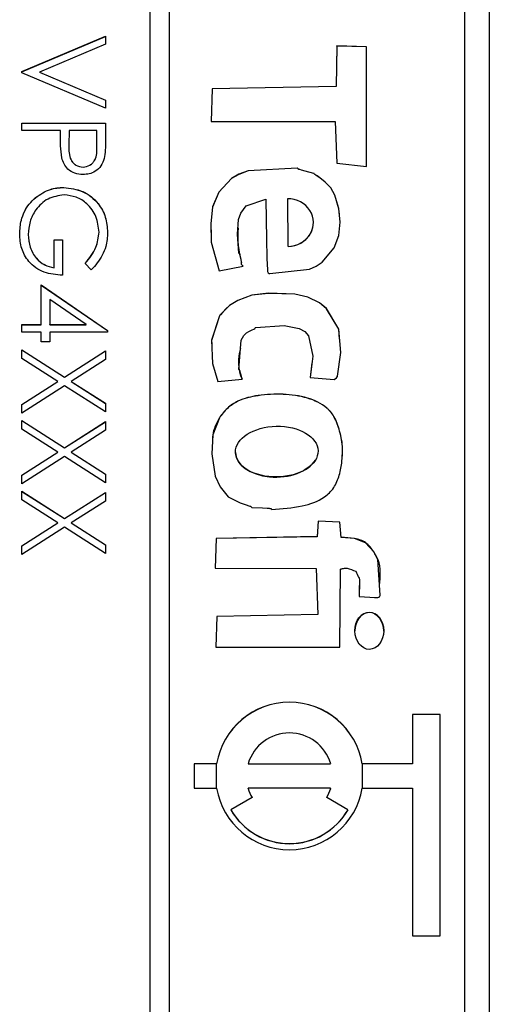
# Model space of a CAD drawing. Header units: millimetres. Extents: x 265 to 1951, y 68 to 1428.
# Tile 20 of 38: x 752 to 762, y 717 to 737. Entities that reach past the tile are written whole.
import ezdxf

# ---------------------------------------------------------------- set-up
doc = ezdxf.new("R2010")
doc.units = ezdxf.units.MM

msp = doc.modelspace()

# ---------------------------------------------------------------- linework, layer by layer
at = {"color": 7, "linetype": 'Continuous', "lineweight": 25}
for p, q in [((761.557, 743.209), (761.557, 696.199)), ((754.657, 742.802), (754.657, 682.816)), ((755.057, 682.816), (755.057, 742.802)), ((761.057, 684.816), (761.057, 740.803)), ((752.057, 735.876), (753.757, 736.595)), ((752.057, 735.874), (753.757, 736.593)), ((753.757, 736.595), (753.757, 736.431)), ((753.757, 736.431), (752.417, 735.865)), ((758.459, 736.399), (758.444, 735.573)), ((758.459, 736.396), (758.444, 735.571)), ((759.061, 736.382), (758.459, 736.399)), ((758.459, 736.396), (758.459, 736.399)), ((759.061, 736.379), (758.459, 736.396)), ((759.06, 733.95), (759.061, 736.382)), ((752.057, 735.854), (752.057, 735.876)), ((753.757, 735.135), (752.057, 735.854)), ((752.417, 735.865), (753.757, 735.298)), ((752.417, 735.863), (752.417, 735.865)), ((752.417, 735.863), (753.757, 735.296)), ((755.923, 735.529), (755.906, 734.859)), ((755.923, 735.526), (755.906, 734.859)), ((758.444, 735.573), (755.923, 735.529)), ((758.444, 735.571), (755.923, 735.526)), ((755.923, 735.526), (755.923, 735.529)), ((758.444, 735.571), (758.444, 735.573)), ((753.757, 735.298), (753.757, 735.135)), ((752.057, 734.677), (752.057, 734.83)), ((752.057, 734.83), (753.757, 734.83)), ((752.057, 734.828), (753.757, 734.828)), ((753.757, 734.83), (753.757, 734.496)), ((755.906, 734.859), (758.428, 734.859)), ((758.428, 734.859), (758.457, 734.012)), ((752.842, 734.677), (752.057, 734.677)), ((752.842, 734.556), (752.842, 734.677)), ((753.016, 734.677), (753.012, 734.38)), ((753.583, 734.677), (753.016, 734.677)), ((753.583, 734.366), (753.583, 734.677)), ((753.012, 734.374), (753.012, 734.371)), ((753.583, 734.364), (753.583, 734.366)), ((758.457, 734.012), (759.06, 733.95)), ((753.3, 733.934), (753.3, 733.936)), ((752.908, 733.52), (752.908, 733.522)), ((752.335, 733.312), (752.335, 733.314)), ((757.458, 733.29), (757.466, 732.324)), ((757.458, 733.288), (757.458, 733.29)), ((757.458, 733.288), (757.466, 732.322)), ((757.981, 732.807), (757.981, 732.809)), ((753.626, 732.611), (753.626, 732.613)), ((756.439, 732.705), (756.439, 732.703)), ((752.188, 732.562), (752.188, 732.564)), ((752.711, 732.455), (752.885, 732.455)), ((752.711, 731.888), (752.711, 732.455)), ((752.711, 732.453), (752.885, 732.453)), ((752.885, 732.455), (752.885, 731.736)), ((757.466, 732.322), (757.466, 732.324)), ((752.711, 731.886), (752.711, 731.888)), ((753.467, 731.845), (753.343, 731.975)), ((756.067, 731.827), (756.557, 731.921)), ((756.519, 731.968), (756.519, 731.965)), ((752.449, 730.733), (752.449, 731.54)), ((752.449, 731.54), (753.801, 730.612)), ((752.449, 731.537), (753.801, 730.61)), ((753.362, 730.733), (752.624, 731.24)), ((752.624, 731.24), (752.624, 730.733)), ((752.057, 730.733), (752.449, 730.733)), ((752.057, 730.581), (752.057, 730.733)), ((752.057, 730.731), (752.449, 730.731)), ((752.449, 730.581), (752.057, 730.581)), ((752.449, 730.731), (752.449, 730.733)), ((752.449, 730.385), (752.449, 730.581)), ((752.624, 730.733), (753.362, 730.733)), ((752.624, 730.731), (752.624, 730.733)), ((752.624, 730.731), (753.362, 730.731)), ((752.624, 730.581), (752.624, 730.385)), ((753.801, 730.581), (752.624, 730.581)), ((753.362, 730.731), (753.362, 730.733)), ((753.801, 730.612), (753.801, 730.581)), ((752.624, 730.385), (752.449, 730.385)), ((752.057, 730.221), (752.924, 729.666)), ((752.057, 730.045), (752.057, 730.221)), ((752.057, 730.219), (752.924, 729.664)), ((752.924, 729.666), (753.757, 730.199)), ((752.924, 729.664), (753.757, 730.197)), ((753.757, 730.199), (753.757, 730.023)), ((752.787, 729.578), (752.057, 730.045)), ((753.757, 730.023), (753.062, 729.578)), ((757.953, 729.957), (757.916, 729.655)), ((752.924, 729.664), (752.924, 729.666)), ((756.042, 729.574), (756.533, 729.623)), ((757.916, 729.658), (758.407, 729.617)), ((752.057, 729.112), (752.787, 729.578)), ((752.057, 729.11), (752.787, 729.576)), ((752.924, 729.49), (752.057, 728.936)), ((752.787, 729.576), (752.787, 729.578)), ((753.757, 728.957), (752.924, 729.49)), ((753.062, 729.578), (753.757, 729.133)), ((753.062, 729.576), (753.062, 729.578)), ((753.062, 729.576), (753.757, 729.131)), ((752.057, 728.936), (752.057, 729.112)), ((753.757, 729.133), (753.757, 728.957)), ((752.057, 728.783), (752.924, 728.228)), ((752.057, 728.607), (752.057, 728.783)), ((752.057, 728.781), (752.924, 728.226)), ((756.071, 728.836), (756.071, 728.838)), ((752.787, 728.14), (752.057, 728.607)), ((752.924, 728.228), (753.757, 728.761)), ((752.924, 728.226), (753.757, 728.759)), ((753.757, 728.585), (753.062, 728.14)), ((753.757, 728.761), (753.757, 728.585)), ((752.924, 728.226), (752.924, 728.228)), ((752.057, 727.674), (752.787, 728.14)), ((752.057, 727.671), (752.787, 728.138)), ((752.924, 728.052), (752.057, 727.498)), ((752.787, 728.138), (752.787, 728.14)), ((753.757, 727.519), (752.924, 728.052)), ((753.062, 728.14), (753.757, 727.695)), ((753.062, 728.138), (753.062, 728.14)), ((753.062, 728.138), (753.757, 727.693)), ((752.057, 727.498), (752.057, 727.674)), ((753.757, 727.695), (753.757, 727.519)), ((752.057, 727.345), (752.924, 726.79)), ((752.057, 727.169), (752.057, 727.345)), ((752.057, 727.343), (752.924, 726.788)), ((752.924, 726.79), (753.757, 727.323)), ((752.924, 726.788), (753.757, 727.321)), ((753.757, 727.323), (753.757, 727.147)), ((752.787, 726.702), (752.057, 727.169)), ((753.757, 727.147), (753.062, 726.702)), ((752.924, 726.788), (752.924, 726.79)), ((752.057, 726.235), (752.787, 726.702)), ((752.057, 726.233), (752.787, 726.7)), ((752.924, 726.614), (752.057, 726.059)), ((752.787, 726.7), (752.787, 726.702)), ((753.757, 726.081), (752.924, 726.614)), ((753.062, 726.702), (753.757, 726.257)), ((753.062, 726.7), (753.062, 726.702)), ((753.062, 726.7), (753.757, 726.255)), ((758.076, 726.737), (758.056, 726.424)), ((758.076, 726.735), (758.056, 726.422)), ((758.522, 726.719), (758.076, 726.737)), ((758.076, 726.735), (758.076, 726.737)), ((758.522, 726.716), (758.076, 726.735)), ((758.547, 726.407), (758.522, 726.719)), ((758.522, 726.716), (758.522, 726.719)), ((758.547, 726.404), (758.522, 726.716)), ((756.004, 726.384), (755.987, 725.782)), ((756.004, 726.382), (755.987, 725.782)), ((758.056, 726.424), (756.004, 726.384)), ((758.056, 726.422), (756.004, 726.382)), ((756.004, 726.382), (756.004, 726.384)), ((758.056, 726.422), (758.056, 726.424)), ((758.547, 726.404), (758.547, 726.407)), ((752.057, 726.059), (752.057, 726.235)), ((753.757, 726.257), (753.757, 726.081)), ((755.987, 725.782), (758.039, 725.777)), ((758.039, 725.777), (758.07, 724.841)), ((758.522, 724.176), (758.53, 725.76)), ((758.92, 725.536), (758.92, 725.539)), ((756.018, 724.8), (756.001, 724.176)), ((756.018, 724.798), (756.001, 724.176)), ((758.07, 724.841), (756.018, 724.8)), ((758.07, 724.839), (756.018, 724.798)), ((756.018, 724.798), (756.018, 724.8)), ((758.07, 724.839), (758.07, 724.841)), ((758.826, 724.509), (758.826, 724.507)), ((759.411, 724.504), (759.411, 724.506)), ((756.001, 724.176), (758.522, 724.176)), ((760.557, 722.807), (759.995, 722.807)), ((759.995, 722.807), (759.995, 721.807)), ((760.557, 722.805), (759.995, 722.805)), ((760.557, 718.308), (760.557, 722.807)), ((755.557, 721.807), (755.557, 721.307)), ((756.016, 721.807), (755.557, 721.807)), ((756.016, 721.805), (755.557, 721.805)), ((756.016, 721.805), (756.016, 721.807)), ((756.656, 721.807), (758.333, 721.807)), ((756.656, 721.805), (756.656, 721.807)), ((756.656, 721.805), (758.333, 721.805)), ((758.333, 721.805), (758.333, 721.807)), ((759.995, 721.807), (758.974, 721.807)), ((758.974, 721.805), (758.974, 721.807)), ((759.995, 721.805), (758.974, 721.805)), ((759.995, 721.805), (759.995, 721.807)), ((755.557, 721.307), (756.016, 721.307)), ((758.333, 721.307), (756.656, 721.307)), ((756.656, 721.305), (756.656, 721.307)), ((758.333, 721.305), (758.333, 721.307)), ((758.974, 721.307), (759.995, 721.307)), ((759.995, 721.307), (759.995, 718.308)), ((756.737, 721.12), (756.304, 720.87)), ((758.685, 720.87), (758.252, 721.12)), ((756.304, 720.868), (756.304, 720.87)), ((758.685, 720.868), (758.685, 720.87)), ((759.995, 718.308), (760.557, 718.308))]:
    msp.add_line(p, q, dxfattribs=at)
at = {"color": 8, "linetype": 'Continuous', "lineweight": 25}
for p, q in [((756.016, 721.307), (756.016, 721.805)), ((758.974, 721.805), (758.974, 721.307))]:
    msp.add_line(p, q, dxfattribs=at)
at = {"color": 7, "linetype": 'Continuous', "lineweight": 25, "flags": 128}
for points in [[(757.014, 733.285), (757.03, 732.461), (757.039, 732.098), (757.044, 731.939), (757.047, 731.869), (757.049, 731.814), (757.053, 731.798), (757.064, 731.783), (757.08, 731.772), (757.088, 731.77), (757.091, 731.769), (757.093, 731.769), (757.093, 731.769), (757.094, 731.769), (757.094, 731.769), (757.094, 731.769), (757.094, 731.769), (757.094, 731.769), (757.094, 731.769), (757.9, 731.859), (758.04, 731.921), (758.163, 732.002), (758.404, 732.291), (758.499, 732.543), (758.528, 732.813), (758.499, 733.091), (758.418, 733.365), (758.335, 733.515), (758.224, 733.631), (758.11, 733.718), (758.056, 733.755), (758.032, 733.772), (758.013, 733.785), (758.001, 733.799), (757.996, 733.804), (757.993, 733.806), (757.992, 733.807), (757.991, 733.807), (757.991, 733.807), (757.991, 733.807), (757.991, 733.807), (757.991, 733.807), (757.991, 733.807), (757.991, 733.807), (757.815, 733.855), (757.738, 733.875), (757.704, 733.885), (757.689, 733.89), (757.678, 733.893), (757.671, 733.898), (757.666, 733.906), (757.661, 733.913), (757.658, 733.915), (757.656, 733.915), (757.656, 733.916), (757.655, 733.916), (757.655, 733.916), (757.655, 733.916), (757.655, 733.916), (757.655, 733.916), (757.655, 733.916), (756.659, 733.862), (756.468, 733.789), (756.318, 733.703), (756.058, 733.428), (755.933, 733.124), (755.897, 732.785), (755.906, 732.406), (756.067, 731.827)], [(758.51, 732.979), (758.499, 733.089), (758.418, 733.363), (758.335, 733.513), (758.224, 733.629), (758.11, 733.716), (758.056, 733.753), (758.032, 733.77), (758.013, 733.783), (758.001, 733.796), (757.996, 733.802), (757.993, 733.804), (757.992, 733.804), (757.991, 733.805), (757.991, 733.805), (757.991, 733.805), (757.991, 733.805), (757.991, 733.805), (757.991, 733.805), (757.991, 733.805), (757.815, 733.853), (757.738, 733.873), (757.704, 733.883), (757.689, 733.888), (757.678, 733.891), (757.671, 733.896), (757.666, 733.903), (757.661, 733.911), (757.658, 733.913), (757.656, 733.913), (757.656, 733.913), (757.655, 733.913), (757.655, 733.913), (757.655, 733.913), (757.655, 733.913), (757.655, 733.913), (757.655, 733.913), (756.659, 733.86), (756.468, 733.787), (756.318, 733.701), (756.058, 733.426), (755.933, 733.122), (755.897, 732.783), (755.902, 732.554)], [(756.557, 731.921), (756.523, 731.956), (756.52, 731.963), (756.519, 731.97), (756.521, 731.996), (756.513, 732.065), (756.501, 732.115), (756.495, 732.142), (756.491, 732.155), (756.488, 732.165), (756.483, 732.172), (756.476, 732.176), (756.468, 732.182), (756.466, 732.185), (756.466, 732.186), (756.466, 732.187), (756.466, 732.187), (756.466, 732.187), (756.466, 732.187), (756.466, 732.188), (756.466, 732.188), (756.466, 732.188), (756.441, 732.572), (756.462, 732.872), (756.507, 732.996), (756.615, 733.15), (757.014, 733.285)], [(758.407, 729.617), (758.45, 729.652), (758.466, 729.669), (758.471, 729.677), (758.472, 729.681), (758.473, 729.683), (758.473, 729.684), (758.473, 729.684), (758.473, 729.685), (758.473, 729.685), (758.473, 729.685), (758.473, 729.685), (758.537, 730.167), (758.496, 730.642), (758.246, 731.057), (758.106, 731.176), (757.867, 731.293), (757.608, 731.354), (757.069, 731.371), (756.732, 731.332), (756.444, 731.226), (756.274, 731.12), (756.203, 731.051), (756.144, 730.986), (756.097, 730.935), (756.084, 730.923), (756.079, 730.918), (756.077, 730.915), (756.076, 730.914), (756.075, 730.913), (756.075, 730.913), (756.075, 730.913), (756.075, 730.913), (756.075, 730.913), (756.075, 730.913), (756.075, 730.913), (755.914, 730.415), (755.929, 729.942), (756.042, 729.574)], [(758.513, 730.438), (758.496, 730.64), (758.246, 731.055), (758.106, 731.174), (757.867, 731.291), (757.608, 731.351), (757.069, 731.368), (756.732, 731.33), (756.444, 731.224), (756.274, 731.118), (756.203, 731.049), (756.144, 730.984), (756.097, 730.933), (756.084, 730.921), (756.079, 730.915), (756.077, 730.913), (756.076, 730.912), (756.075, 730.911), (756.075, 730.911), (756.075, 730.911), (756.075, 730.911), (756.075, 730.911), (756.075, 730.911), (756.075, 730.911), (755.914, 730.413), (755.917, 730.344)], [(756.533, 729.623), (756.509, 729.723), (756.497, 729.767), (756.492, 729.786), (756.487, 729.801), (756.482, 729.807), (756.474, 729.812), (756.467, 729.817), (756.465, 729.82), (756.464, 729.822), (756.464, 729.823), (756.464, 729.823), (756.464, 729.823), (756.464, 729.823), (756.464, 729.823), (756.464, 729.823), (756.464, 729.823), (756.513, 730.415), (756.567, 730.51), (756.624, 730.567), (756.672, 730.595), (756.739, 730.626), (756.769, 730.639), (756.791, 730.651), (756.802, 730.664), (756.808, 730.671), (756.811, 730.673), (756.812, 730.673), (756.813, 730.674), (756.813, 730.674), (756.813, 730.674), (756.814, 730.674), (756.814, 730.674), (756.814, 730.674), (756.814, 730.674), (757.391, 730.712), (757.694, 730.654), (757.81, 730.593), (757.886, 730.505), (757.97, 730.092), (757.916, 729.658)], [(756.071, 728.838), (755.936, 728.49), (755.916, 728.104), (755.986, 727.653), (756.086, 727.433), (756.251, 727.235), (756.494, 727.107), (756.613, 727.068), (756.668, 727.051), (756.693, 727.043), (756.703, 727.04), (756.712, 727.037), (756.718, 727.032), (756.723, 727.025), (756.729, 727.018), (756.732, 727.016), (756.733, 727.015), (756.734, 727.015), (756.734, 727.015), (756.734, 727.015), (756.734, 727.015), (756.734, 727.015), (756.734, 727.015), (756.734, 727.015), (756.947, 727.005), (757.041, 727.002), (757.082, 726.999), (757.1, 726.997), (757.114, 726.996), (757.121, 726.993), (757.126, 726.987), (757.136, 726.974)], [(758.915, 725.205), (759.127, 725.192), (759.221, 725.187), (759.262, 725.186), (759.294, 725.186), (759.31, 725.19), (759.323, 725.201), (759.335, 725.217), (759.337, 725.225), (759.338, 725.229), (759.338, 725.23), (759.338, 725.231), (759.338, 725.231), (759.338, 725.231), (759.338, 725.231), (759.338, 725.231), (759.338, 725.231), (759.338, 725.231), (759.295, 725.955), (759.208, 726.117), (759.044, 726.3), (758.818, 726.385), (758.547, 726.407)]]:
    msp.add_lwpolyline(points, dxfattribs=at)
at = {"color": 7, "linetype": 'Continuous', "lineweight": 25}
for centre, radius, start, end in [((758.501, 732.546), 2.056, 175.6432, 195.6127), ((757.361, 729.981), 0.903, 162.4267, 203.5355), ((757.495, 721.557), 1.5, 9.6052, 170.3948), ((757.495, 721.555), 1.5, 9.6052, 170.3948), ((757.495, 721.557), 0.875, 16.6127, 163.3873), ((757.495, 721.558), 1.5, 189.6052, 350.3948), ((757.494, 721.557), 0.875, 196.6054, 210.006), ((757.494, 721.555), 0.875, 196.6054, 210.006), ((757.495, 721.557), 0.875, 329.994, 343.3946), ((757.495, 721.555), 0.875, 329.994, 343.3946), ((757.495, 721.558), 1.375, 210.0106, 329.9894), ((757.495, 721.556), 1.375, 210.0106, 329.9894)]:
    msp.add_arc(centre, radius, start, end, dxfattribs=at)
for centre, major_axis, ratio, start_param, end_param in [((757.462, 732.807), (0.519, 0.016), 0.930916, 4.691978, 7.833571), ((757.462, 732.805), (0.519, 0.016), 0.930916, 4.691978, 6.254845), ((757.238, 728.149), (0.839, 0.016), 0.614234, 3.141602, 5.912127), ((759.118, 724.505), (-0.003, 0.377), 0.776229, 4.70162, 7.843212)]:
    msp.add_ellipse(centre, major_axis=major_axis, ratio=ratio, start_param=start_param, end_param=end_param, dxfattribs=at)
for centre, major_axis, ratio in [((757.238, 728.151), (0.839, 0.016), 0.614234), ((759.118, 724.508), (-0.003, 0.377), 0.776229)]:
    msp.add_ellipse(centre, major_axis=major_axis, ratio=ratio, dxfattribs=at)
for points, knots in [([(752.87, 734.123), (752.86, 734.203), (752.841, 734.347), (752.842, 734.492), (752.842, 734.556)], [0, 0, 0, 0, 0.559694, 1, 1, 1, 1]), ([(753.757, 734.496), (753.757, 734.424), (753.758, 734.294), (753.74, 734.166), (753.732, 734.109)], [0, 0, 0, 0, 0.560314, 1, 1, 1, 1]), ([(753.012, 734.38), (753.012, 734.276), (753.012, 734.147), (753.097, 734.021), (753.175, 733.956), (753.25, 733.944), (753.3, 733.936)], [0, 0, 0, 0, 0.499721, 0.62535, 0.751083, 1, 1, 1, 1]), ([(753.012, 734.378), (753.012, 734.274), (753.012, 734.144), (753.097, 734.019), (753.175, 733.954), (753.25, 733.942), (753.3, 733.934)], [0, 0, 0, 0, 0.499721, 0.62535, 0.751083, 1, 1, 1, 1]), ([(753.3, 733.936), (753.349, 733.944), (753.423, 733.956), (753.499, 734.018), (753.585, 734.138), (753.584, 734.265), (753.583, 734.366)], [0, 0, 0, 0, 0.248969, 0.374729, 0.500383, 1, 1, 1, 1]), ([(753.3, 733.934), (753.349, 733.942), (753.423, 733.954), (753.499, 734.016), (753.585, 734.136), (753.584, 734.263), (753.583, 734.364)], [0, 0, 0, 0, 0.248969, 0.374729, 0.500383, 1, 1, 1, 1]), ([(753.301, 733.784), (753.245, 733.788), (753.133, 733.796), (752.997, 733.881), (752.909, 733.997), (752.883, 734.081), (752.87, 734.123)], [0, 0, 0, 0, 0.280099, 0.559324, 0.779458, 1, 1, 1, 1]), ([(753.732, 734.109), (753.713, 734.058), (753.676, 733.954), (753.561, 733.848), (753.43, 733.791), (753.344, 733.786), (753.301, 733.784)], [0, 0, 0, 0, 0.279705, 0.559381, 0.779509, 1, 1, 1, 1]), ([(752.335, 733.314), (752.432, 733.381), (752.606, 733.501), (752.815, 733.516), (752.908, 733.522)], [0, 0, 0, 0, 0.559317, 1, 1, 1, 1]), ([(752.335, 733.312), (752.432, 733.379), (752.606, 733.499), (752.815, 733.514), (752.908, 733.52)], [0, 0, 0, 0, 0.559317, 1, 1, 1, 1]), ([(752.908, 733.522), (753.041, 733.506), (753.307, 733.472), (753.606, 733.228), (753.775, 732.923), (753.792, 732.713), (753.801, 732.608)], [0, 0, 0, 0, 0.27959, 0.559072, 0.779411, 1, 1, 1, 1]), ([(752.908, 733.52), (753.041, 733.503), (753.307, 733.47), (753.606, 733.225), (753.775, 732.921), (753.792, 732.711), (753.801, 732.606)], [0, 0, 0, 0, 0.27959, 0.559072, 0.779411, 1, 1, 1, 1]), ([(752.014, 732.578), (752.019, 732.672), (752.028, 732.828), (752.105, 733.032), (752.201, 733.189), (752.29, 733.272), (752.335, 733.314)], [0, 0, 0, 0, 0.339789, 0.559872, 0.779908, 1, 1, 1, 1]), ([(752.014, 732.575), (752.019, 732.67), (752.028, 732.826), (752.105, 733.029), (752.201, 733.186), (752.29, 733.27), (752.335, 733.312)], [0, 0, 0, 0, 0.339789, 0.559872, 0.779908, 1, 1, 1, 1]), ([(752.915, 733.37), (752.802, 733.353), (752.577, 733.318), (752.34, 733.092), (752.209, 732.83), (752.195, 732.653), (752.188, 732.564)], [0, 0, 0, 0, 0.279061, 0.558584, 0.779236, 1, 1, 1, 1]), ([(753.626, 732.613), (753.613, 732.721), (753.587, 732.936), (753.406, 733.187), (753.168, 733.341), (752.999, 733.36), (752.915, 733.37)], [0, 0, 0, 0, 0.279847, 0.559555, 0.779847, 1, 1, 1, 1]), ([(753.343, 731.975), (753.429, 732.08), (753.584, 732.268), (753.613, 732.508), (753.626, 732.613)], [0, 0, 0, 0, 0.5598397, 1, 1, 1, 1]), ([(753.343, 731.973), (753.429, 732.078), (753.584, 732.266), (753.613, 732.506), (753.626, 732.611)], [0, 0, 0, 0, 0.5598397, 1, 1, 1, 1]), ([(753.801, 732.608), (753.794, 732.511), (753.782, 732.351), (753.696, 732.143), (753.595, 731.983), (753.51, 731.891), (753.467, 731.845)], [0, 0, 0, 0, 0.339527, 0.559586, 0.779731, 1, 1, 1, 1]), ([(752.885, 731.736), (752.757, 731.746), (752.501, 731.767), (752.198, 731.982), (752.034, 732.276), (752.02, 732.477), (752.014, 732.578)], [0, 0, 0, 0, 0.280351, 0.559367, 0.779371, 1, 1, 1, 1]), ([(752.188, 732.564), (752.195, 732.477), (752.208, 732.301), (752.334, 732.086), (752.509, 731.937), (752.644, 731.904), (752.711, 731.888)], [0, 0, 0, 0, 0.280254, 0.559912, 0.779941, 1, 1, 1, 1]), ([(752.188, 732.562), (752.195, 732.474), (752.208, 732.299), (752.334, 732.084), (752.509, 731.935), (752.644, 731.902), (752.711, 731.886)], [0, 0, 0, 0, 0.280254, 0.559912, 0.779941, 1, 1, 1, 1]), ([(757.136, 726.974), (757.343, 726.989), (757.711, 727.016), (758.159, 727.165), (758.414, 727.411), (758.518, 727.674), (758.567, 727.945), (758.588, 728.248), (758.525, 728.556), (758.441, 728.813), (758.344, 728.951), (758.296, 728.999), (758.274, 729.02), (758.264, 729.029), (758.259, 729.033), (758.257, 729.035), (758.257, 729.035), (758.256, 729.036), (758.256, 729.036), (758.146, 729.134), (757.847, 729.267), (757.365, 729.333), (756.884, 729.307), (756.492, 729.218), (756.224, 729.044), (756.122, 728.907), (756.071, 728.838)], [0, 0, 0, 0, 0.113209, 0.201601, 0.250415, 0.301493, 0.3534, 0.400591, 0.46626, 0.52384, 0.546775, 0.556954, 0.561411, 0.563364, 0.564221, 0.564597, 0.564763, 0.564836, 0.564868, 0.564893, 0.645341, 0.737242, 0.829297, 0.907013, 0.953889, 1, 1, 1, 1]), ([(758.566, 728.017), (758.571, 728.082), (758.587, 728.267), (758.524, 728.554), (758.441, 728.811), (758.344, 728.948), (758.296, 728.997), (758.274, 729.018), (758.264, 729.027), (758.259, 729.031), (758.257, 729.032), (758.257, 729.033), (758.256, 729.034), (758.256, 729.034), (758.146, 729.131), (757.847, 729.265), (757.365, 729.331), (756.884, 729.305), (756.492, 729.216), (756.224, 729.042), (756.122, 728.904), (756.071, 728.836)], [0, 0, 0, 0, 0.05586, 0.159296, 0.249991, 0.286117, 0.30215, 0.309171, 0.312246, 0.313596, 0.314189, 0.31445, 0.314564, 0.314615, 0.314655, 0.441369, 0.586124, 0.731123, 0.853535, 0.927369, 1, 1, 1, 1]), ([(756.071, 728.836), (756.011, 728.723), (755.933, 728.575), (755.931, 728.411), (755.93, 728.372)], [0, 0, 0, 0, 0.763464, 1, 1, 1, 1]), ([(759.327, 725.427), (759.342, 725.61), (759.364, 725.856), (759.2, 726.134), (759.061, 726.318), (758.808, 726.397), (758.637, 726.402), (758.547, 726.404)], [0, 0, 0, 0, 0.358596, 0.483503, 0.650662, 0.815076, 1, 1, 1, 1]), ([(758.53, 725.76), (758.551, 725.767), (758.595, 725.782), (758.706, 725.781), (758.786, 725.744), (758.843, 725.718)], [0, 0, 0, 0, 0.199081, 0.426805, 1, 1, 1, 1]), ([(758.843, 725.718), (758.862, 725.677), (758.886, 725.623), (758.929, 725.542), (758.905, 725.406), (758.91, 725.291), (758.915, 725.205)], [0, 0, 0, 0, 0.254867, 0.341367, 0.507922, 1, 1, 1, 1]), ([(758.919, 725.536), (758.918, 725.512), (758.916, 725.426), (758.916, 725.34), (758.915, 725.278)], [0, 0, 0, 0, 0.282015, 1, 1, 1, 1])]:
    msp.add_open_spline(points, degree=3, knots=knots, dxfattribs=at)

doc.saveas('drawing.dxf')
